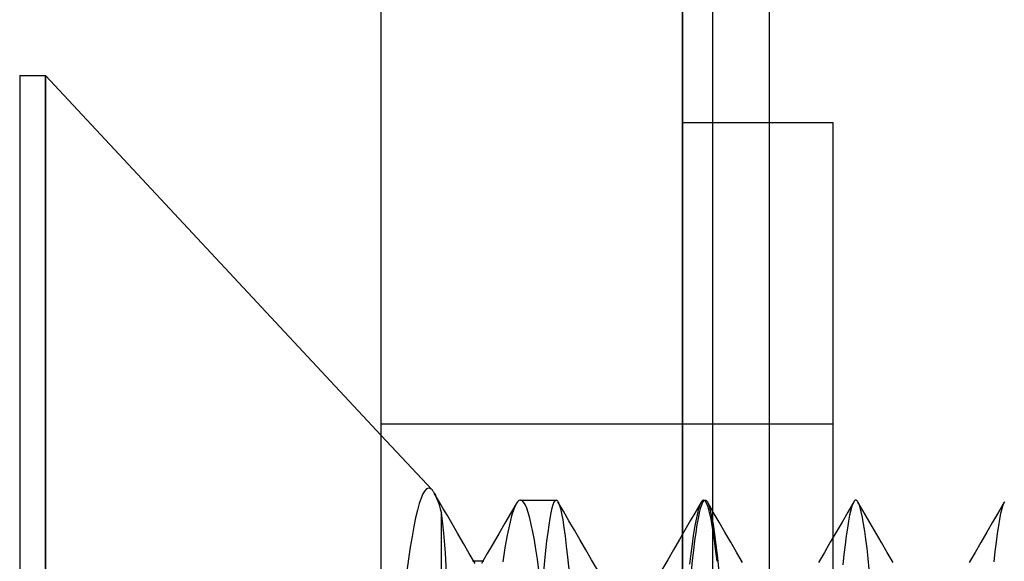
# Model space of a CAD drawing. Header units: millimetres. Extents: x -1 to 50, y 0 to 191.
# Tile 22 of 146: x -1.2 to 2.07, y 32.5 to 34.29. Entities that reach past the tile are written whole.
import ezdxf

# ---------------------------------------------------------------- set-up
doc = ezdxf.new("R2010")
doc.units = ezdxf.units.MM
doc.layers.add('MAIN-1', color=7, linetype='Continuous')
doc.layers.add('MAIN-2', color=7, linetype='Continuous')

msp = doc.modelspace()

# ---------------------------------------------------------------- linework, layer by layer
at = {"layer": 'MAIN-1'}
for p, q in [((0, 0), (0, 187.5)), ((1, 187.5), (1, 0)), ((-1.2, 34.11), (-1.1148, 34.11)), ((-1.2, 34.11), (-1.2, 28.29)), ((-1.1148, 34.11), (0, 32.9145)), ((-1.1148, 28.29), (-1.1148, 34.11))]:
    msp.add_line(p, q, dxfattribs=at)
at = {"layer": 'MAIN-2'}
for p, q in [((1, 0), (1, 187.5)), ((1, 0), (1, 187.5)), ((1.1, 23.45), (1.1, 167.05)), ((1.288, 23.45), (1.288, 167.05)), ((-1.1148, 34.11), (-1.1148, 28.29)), ((1.5, 33.9525), (1, 33.9525)), ((1.5, 28.4475), (1.5, 33.9525)), ((1.5, 32.9525), (0, 32.9525)), ((0, 32.9145), (0.1687, 32.7336)), ((0.138, 32.7208), (0.1319, 32.7069)), ((0.1441, 32.7309), (0.138, 32.7208)), ((0.1503, 32.7371), (0.1441, 32.7309)), ((0.1564, 32.7396), (0.1503, 32.7371)), ((0.1625, 32.7384), (0.1564, 32.7396)), ((0.1687, 32.7336), (0.1625, 32.7384)), ((0.1687, 32.7336), (0.1699, 32.7322)), ((0.1699, 32.7322), (0.1711, 32.7308)), ((0.1711, 32.7308), (0.1723, 32.7291)), ((0.1723, 32.7291), (0.1735, 32.7274)), ((0.1735, 32.7274), (0.1747, 32.7255)), ((0.1747, 32.7255), (0.1759, 32.7235)), ((0.1759, 32.7235), (0.1798, 32.7159)), ((0.1904, 32.6983), (0.1759, 32.7233)), ((0.1798, 32.7159), (0.1838, 32.7069)), ((0.1258, 32.6889), (0.1198, 32.667)), ((0.1319, 32.7069), (0.1258, 32.6889)), ((0.1838, 32.7069), (0.1878, 32.6965)), ((0.1878, 32.6965), (0.1919, 32.6846)), ((0.2048, 32.6733), (0.1904, 32.6983)), ((0.1919, 32.6846), (0.1959, 32.6713)), ((0.4478, 32.6878), (0.4291, 32.6556)), ((0.4471, 32.6865), (0.4398, 32.6701)), ((0.4496, 32.6906), (0.4471, 32.6865)), ((0.4521, 32.694), (0.4496, 32.6906)), ((0.4545, 32.6966), (0.4521, 32.694)), ((0.457, 32.6985), (0.4545, 32.6966)), ((0.4595, 32.6996), (0.457, 32.6985)), ((0.462, 32.7), (0.4595, 32.6996)), ((0.462, 32.7), (0.5802, 32.7)), ((0.4671, 32.6983), (0.462, 32.7)), ((0.4723, 32.6933), (0.4671, 32.6983)), ((0.4774, 32.6851), (0.4723, 32.6933)), ((0.4826, 32.6735), (0.4774, 32.6851)), ((0.5697, 32.6847), (0.5662, 32.6729)), ((0.5732, 32.6932), (0.5697, 32.6847)), ((0.5767, 32.6983), (0.5732, 32.6932)), ((0.5802, 32.7), (0.5767, 32.6983)), ((0.5802, 32.7), (0.5813, 32.6998)), ((0.5813, 32.6998), (0.5824, 32.6994)), ((0.5824, 32.6994), (0.5834, 32.6986)), ((0.5834, 32.6986), (0.5845, 32.6974)), ((0.5845, 32.6974), (0.5856, 32.696)), ((0.5856, 32.696), (0.5867, 32.6942)), ((0.6047, 32.6632), (0.5865, 32.6946)), ((0.5867, 32.6942), (0.5905, 32.6853)), ((0.5905, 32.6853), (0.5944, 32.6724)), ((1.0614, 32.6928), (1.0434, 32.6618)), ((1.056, 32.6807), (1.052, 32.6676)), ((1.0601, 32.6904), (1.056, 32.6807)), ((1.0599, 32.6729), (1.0636, 32.6847)), ((1.0641, 32.6967), (1.0601, 32.6904)), ((1.0636, 32.6847), (1.0674, 32.6932)), ((1.0651, 32.6977), (1.0641, 32.6967)), ((1.066, 32.6985), (1.0651, 32.6977)), ((1.0669, 32.6992), (1.066, 32.6985)), ((1.0679, 32.6996), (1.0669, 32.6992)), ((1.0674, 32.6932), (1.0712, 32.6983)), ((1.0688, 32.6999), (1.0679, 32.6996)), ((1.0698, 32.7), (1.0688, 32.6999)), ((1.0748, 32.6974), (1.0698, 32.7)), ((1.0698, 32.7), (1.075, 32.7)), ((1.0712, 32.6983), (1.075, 32.7)), ((1.0798, 32.6897), (1.0748, 32.6974)), ((1.075, 32.7), (1.0762, 32.6998)), ((1.0762, 32.6998), (1.0774, 32.6993)), ((1.0774, 32.6993), (1.0786, 32.6985)), ((1.0786, 32.6985), (1.0798, 32.6973)), ((1.0798, 32.6973), (1.081, 32.6957)), ((1.0848, 32.6769), (1.0798, 32.6897)), ((1.081, 32.6957), (1.0822, 32.6939)), ((1.0822, 32.6939), (1.0869, 32.6831)), ((1.1015, 32.6605), (1.0822, 32.6939)), ((1.0897, 32.6591), (1.0848, 32.6769)), ((1.0869, 32.6831), (1.0915, 32.6669)), ((1.5679, 32.6938), (1.5485, 32.6603)), ((1.562, 32.6796), (1.5582, 32.6663)), ((1.5658, 32.6896), (1.562, 32.6796)), ((1.5695, 32.6963), (1.5658, 32.6896)), ((1.5704, 32.6974), (1.5695, 32.6963)), ((1.5713, 32.6983), (1.5704, 32.6974)), ((1.5722, 32.699), (1.5713, 32.6983)), ((1.5731, 32.6995), (1.5722, 32.699)), ((1.574, 32.6998), (1.5731, 32.6995)), ((1.5749, 32.6999), (1.574, 32.6998)), ((1.5761, 32.6997), (1.5749, 32.6999)), ((1.5772, 32.6992), (1.5761, 32.6997)), ((1.5783, 32.6984), (1.5772, 32.6992)), ((1.5794, 32.6973), (1.5783, 32.6984)), ((1.5806, 32.6959), (1.5794, 32.6973)), ((1.5817, 32.6942), (1.5806, 32.6959)), ((1.5855, 32.6864), (1.5817, 32.6942)), ((1.5985, 32.6652), (1.582, 32.6937)), ((1.5892, 32.6752), (1.5855, 32.6864)), ((2.0675, 32.6933), (2.0482, 32.6599)), ((2.0631, 32.6836), (2.0593, 32.6714)), ((2.0669, 32.6923), (2.0631, 32.6836)), ((2.0682, 32.6946), (2.0669, 32.6923)), ((0.1198, 32.667), (0.1138, 32.6414)), ((0.1959, 32.6713), (0.2, 32.6567)), ((0.2041, 32.6221), (0.2, 32.6567)), ((0.2, 29.7), (0.2, 32.6567)), ((0.2193, 32.6484), (0.2048, 32.6733)), ((0.2337, 32.6234), (0.2193, 32.6484)), ((0.4291, 32.6556), (0.4103, 32.6234)), ((0.4325, 32.6474), (0.4251, 32.6184)), ((0.4398, 32.6701), (0.4325, 32.6474)), ((0.4878, 32.6587), (0.4826, 32.6735)), ((0.4929, 32.6406), (0.4878, 32.6587)), ((0.5627, 32.6576), (0.5592, 32.6391)), ((0.5662, 32.6729), (0.5627, 32.6576)), ((0.5944, 32.6724), (0.5984, 32.6553)), ((0.5984, 32.6553), (0.6023, 32.6342)), ((0.6229, 32.6317), (0.6047, 32.6632)), ((1.0434, 32.6618), (1.0254, 32.6309)), ((1.0479, 32.6513), (1.0438, 32.6317)), ((1.052, 32.6676), (1.0479, 32.6513)), ((1.0523, 32.6391), (1.0561, 32.6576)), ((1.0561, 32.6576), (1.0599, 32.6729)), ((1.0946, 32.6363), (1.0897, 32.6591)), ((1.0915, 32.6669), (1.0962, 32.6455)), ((1.0962, 32.6455), (1.101, 32.6188)), ((1.1209, 32.6271), (1.1015, 32.6605)), ((1.5485, 32.6603), (1.5291, 32.6269)), ((1.5544, 32.6497), (1.5506, 32.6299)), ((1.5582, 32.6663), (1.5544, 32.6497)), ((1.5931, 32.6606), (1.5892, 32.6752)), ((1.5969, 32.6428), (1.5931, 32.6606)), ((1.6138, 32.6389), (1.5985, 32.6652)), ((2.0482, 32.6599), (2.0288, 32.6266)), ((2.0556, 32.6558), (2.0519, 32.6369)), ((2.0593, 32.6714), (2.0556, 32.6558)), ((0.1078, 32.6121), (0.102, 32.5795)), ((0.1138, 32.6414), (0.1078, 32.6121)), ((0.2083, 32.5777), (0.2041, 32.6221)), ((0.2531, 32.5899), (0.2337, 32.6234)), ((0.4103, 32.6234), (0.3908, 32.5899)), ((0.4251, 32.6184), (0.4177, 32.5832)), ((0.498, 32.6193), (0.4929, 32.6406)), ((0.5031, 32.5948), (0.498, 32.6193)), ((0.5557, 32.6172), (0.5523, 32.592)), ((0.5592, 32.6391), (0.5557, 32.6172)), ((0.6023, 32.6342), (0.6062, 32.6092)), ((0.6411, 32.6003), (0.6229, 32.6317)), ((1.0254, 32.6309), (1.0074, 32.5999)), ((1.0438, 32.6317), (1.0397, 32.6089)), ((1.0447, 32.5925), (1.0485, 32.6174)), ((1.0485, 32.6174), (1.0523, 32.6391)), ((1.0995, 32.6085), (1.0946, 32.6363)), ((1.101, 32.6188), (1.1058, 32.587)), ((1.1403, 32.5937), (1.1209, 32.6271)), ((1.5291, 32.6269), (1.5097, 32.5934)), ((1.5506, 32.6299), (1.5468, 32.607)), ((1.6008, 32.6217), (1.5969, 32.6428)), ((1.6046, 32.5974), (1.6008, 32.6217)), ((1.6291, 32.6125), (1.6138, 32.6389)), ((1.6444, 32.5862), (1.6291, 32.6125)), ((2.0288, 32.6266), (2.0094, 32.5932)), ((2.0481, 32.6146), (2.0443, 32.5892)), ((2.0519, 32.6369), (2.0481, 32.6146)), ((0.102, 32.5795), (0.0962, 32.5438)), ((0.2725, 32.5564), (0.2531, 32.5899)), ((0.3908, 32.5899), (0.3714, 32.5565)), ((0.4177, 32.5832), (0.4103, 32.5421)), ((0.5082, 32.5672), (0.5031, 32.5948)), ((0.5523, 32.592), (0.5488, 32.5638)), ((0.6062, 32.6092), (0.6102, 32.5802)), ((0.6102, 32.5802), (0.6141, 32.5474)), ((0.6593, 32.5689), (0.6411, 32.6003)), ((1.0074, 32.5999), (0.9895, 32.5689)), ((1.0356, 32.583), (1.0315, 32.5541)), ((1.0397, 32.6089), (1.0356, 32.583)), ((1.0409, 32.5645), (1.0447, 32.5925)), ((1.1045, 32.5759), (1.0995, 32.6085)), ((1.1058, 32.587), (1.1106, 32.5501)), ((1.1597, 32.5603), (1.1403, 32.5937)), ((1.5097, 32.5934), (1.4903, 32.56)), ((1.543, 32.5809), (1.5392, 32.5518)), ((1.5468, 32.607), (1.543, 32.5809)), ((1.6084, 32.57), (1.6046, 32.5974)), ((1.6597, 32.5598), (1.6444, 32.5862)), ((2.0094, 32.5932), (1.9901, 32.5598)), ((2.0443, 32.5892), (2.0405, 32.5606)), ((0.2126, 32.5237), (0.2083, 32.5777)), ((0.2919, 32.5229), (0.2725, 32.5564)), ((0.3714, 32.5565), (0.3519, 32.5231)), ((0.5133, 32.5367), (0.5082, 32.5672)), ((0.5488, 32.5638), (0.5454, 32.5325)), ((0.6141, 32.5474), (0.6181, 32.5109)), ((0.6788, 32.5354), (0.6593, 32.5689)), ((0.9895, 32.5689), (0.97, 32.5354)), ((1.0315, 32.5541), (1.0274, 32.5223)), ((1.0372, 32.5336), (1.0409, 32.5645)), ((1.1094, 32.5386), (1.1045, 32.5759)), ((1.1106, 32.5501), (1.1155, 32.5083)), ((1.1791, 32.5267), (1.1597, 32.5603)), ((1.4903, 32.56), (1.4708, 32.5265)), ((1.5392, 32.5518), (1.5354, 32.52)), ((1.6122, 32.5396), (1.6084, 32.57)), ((1.6792, 32.5263), (1.6597, 32.5598)), ((1.9901, 32.5598), (1.9706, 32.5263)), ((2.0405, 32.5606), (2.0367, 32.5291)), ((0.0962, 32.5438), (0.0906, 32.5052)), ((0.2169, 32.4606), (0.2126, 32.5237)), ((0.3112, 32.4894), (0.2919, 32.5229)), ((0.3519, 32.5231), (0.3324, 32.4897)), ((0.4103, 32.5421), (0.4029, 32.4955)), ((0.5183, 32.5035), (0.5133, 32.5367)), ((0.5454, 32.5325), (0.542, 32.4985)), ((0.6982, 32.5019), (0.6788, 32.5354)), ((0.97, 32.5354), (0.9505, 32.5019)), ((1.0274, 32.5223), (1.0233, 32.4875)), ((1.0334, 32.4998), (1.0372, 32.5336)), ((1.1143, 32.4968), (1.1094, 32.5386)), ((1.1986, 32.4932), (1.1791, 32.5267)), ((1.4708, 32.5265), (1.4514, 32.4929)), ((1.5354, 32.52), (1.5317, 32.4854)), ((1.6159, 32.5064), (1.6122, 32.5396)), ((1.6986, 32.4927), (1.6792, 32.5263)), ((1.9706, 32.5263), (1.9511, 32.4928)), ((2.0367, 32.5291), (2.0328, 32.4949)), ((0.0906, 32.5052), (0.0851, 32.464)), ((0.309, 32.4969), (0.3027, 32.4969)), ((0.3154, 32.4969), (0.309, 32.4969)), ((0.3217, 32.4969), (0.3154, 32.4969)), ((0.3281, 32.4969), (0.3217, 32.4969)), ((0.3344, 32.4969), (0.3281, 32.4969)), ((0.3408, 32.4969), (0.3344, 32.4969)), ((0.5233, 32.4677), (0.5183, 32.5035)), ((0.542, 32.4985), (0.5386, 32.4616)), ((0.6181, 32.5109), (0.622, 32.4708)), ((0.7177, 32.4683), (0.6982, 32.5019)), ((0.9505, 32.5019), (0.931, 32.4683)), ((1.0297, 32.4631), (1.0334, 32.4998)), ((1.1155, 32.5083), (1.1204, 32.4618)), ((1.6196, 32.4704), (1.6159, 32.5064))]:
    msp.add_line(p, q, dxfattribs=at)

doc.saveas('drawing.dxf')
